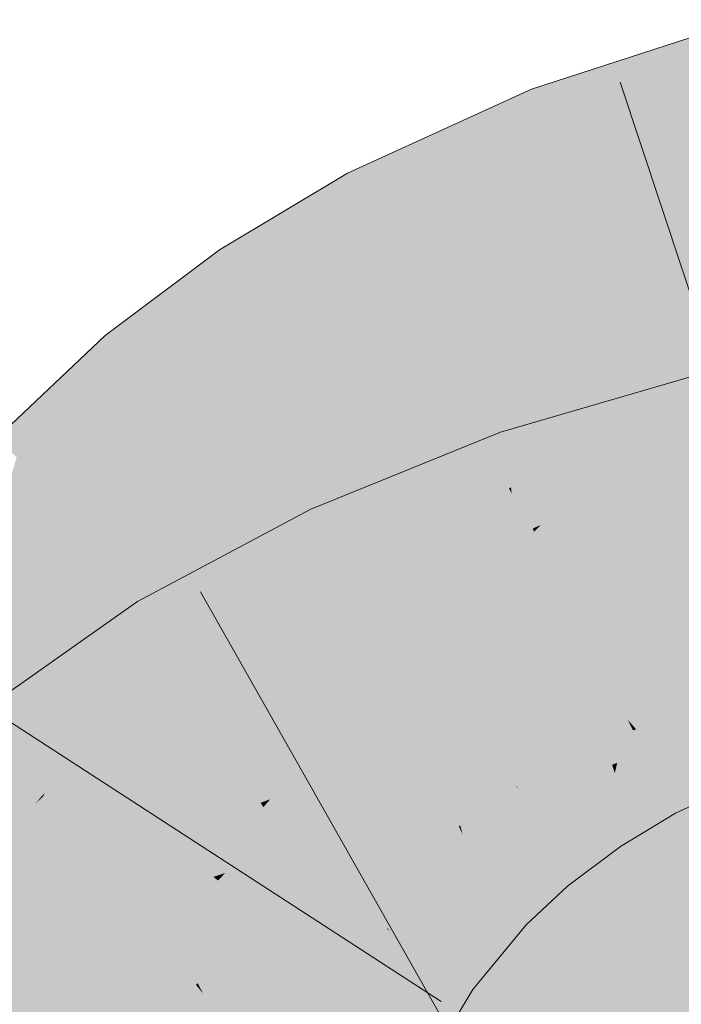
# Model space of a CAD drawing. Extents: x -420 to 300, y 62 to 1162.
# Tile 116 of 256: x 194.395 to 194.625, y 723.863 to 724.205. Entities that reach past the tile are written whole.
import ezdxf

# ---------------------------------------------------------------- set-up
doc = ezdxf.new("R2010")
doc.units = 0
doc.layers.get('0').update_dxf_attribs({"lineweight": 35})
doc.layers.add('E_Leerrohr 25-A06G9FCX8I', color=7, linetype='Continuous', lineweight=9, true_color=0xff8000)
doc.layers.add('E_Leerrohr 25-Shading', color=7, linetype='Continuous', lineweight=9, true_color=0xff8000)

# ---------------------------------------------------------------- blocks, each defined once
blk = doc.blocks.new('Shading-A06G9EZD8I', base_point=(169.78319, 721.9892))
at = {"layer": 'E_Leerrohr 25-Shading', "color": 43, "true_color": 0xd7ab7f}
for points in [[(194.61928, 724.19635), (194.59706, 724.16364), (194.64665, 724.20526), (194.65036, 724.18964)], [(194.57523, 724.17389), (194.61928, 724.19635), (194.57411, 724.17676), (194.60052, 724.19025)], [(194.57523, 724.17389), (194.58209, 724.15631), (194.61928, 724.19635), (194.59706, 724.16364)], [(194.60052, 724.19025), (194.57242, 724.18109), (194.57411, 724.17676)], [(194.65036, 724.18964), (194.59706, 724.16364), (194.65199, 724.18274), (194.58983, 724.15295)], [(194.56853, 724.17932), (194.53569, 724.15173), (194.57242, 724.18109), (194.57411, 724.17676)], [(194.65199, 724.18274), (194.58983, 724.15295), (194.61217, 724.15558), (194.58575, 724.14697)], [(194.65199, 724.18274), (194.61217, 724.15558), (194.65381, 724.17505)], [(194.51311, 724.14294), (194.51538, 724.13849), (194.56853, 724.17932), (194.53569, 724.15173)], [(194.56158, 724.17474), (194.56853, 724.17932), (194.56325, 724.17688)], [(194.51311, 724.14294), (194.56158, 724.17474), (194.50853, 724.15186), (194.56325, 724.17688)], [(194.53569, 724.15173), (194.51675, 724.1358), (194.57411, 724.17676), (194.57523, 724.17389)], [(194.51675, 724.1358), (194.52457, 724.12054), (194.57523, 724.17389), (194.58209, 724.15631)], [(194.61217, 724.15558), (194.65511, 724.16962), (194.65381, 724.17505)], [(194.59706, 724.16364), (194.58209, 724.15631), (194.58983, 724.15295), (194.58443, 724.15039)], [(194.58209, 724.15631), (194.52457, 724.12054), (194.55806, 724.13428), (194.52522, 724.11926)], [(194.58209, 724.15631), (194.55806, 724.13428), (194.58443, 724.15039)], [(194.47366, 724.1109), (194.51311, 724.14294), (194.49564, 724.14417), (194.50853, 724.15186)], [(194.51538, 724.13849), (194.51675, 724.1358), (194.53569, 724.15173)], [(194.55806, 724.13428), (194.58575, 724.14697), (194.58443, 724.15039)], [(194.58443, 724.15039), (194.58575, 724.14697), (194.58983, 724.15295)], [(194.49564, 724.14417), (194.464, 724.12524), (194.46994, 724.11646)], [(194.47366, 724.1109), (194.49564, 724.14417), (194.46994, 724.11646)], [(194.47366, 724.1109), (194.47627, 724.10699), (194.51311, 724.14294), (194.51538, 724.13849)], [(194.47627, 724.10699), (194.47791, 724.10455), (194.51538, 724.13849), (194.51675, 724.1358)], [(194.47791, 724.10455), (194.52457, 724.12054), (194.51675, 724.1358)], [(194.44658, 724.11218), (194.43962, 724.078), (194.464, 724.12524), (194.46994, 724.11646)], [(194.47791, 724.10455), (194.48442, 724.09485), (194.52457, 724.12054), (194.51477, 724.11304)], [(194.51477, 724.11304), (194.52522, 724.11926), (194.52457, 724.12054)], [(194.43962, 724.078), (194.43947, 724.07727), (194.46994, 724.11646), (194.47366, 724.1109)], [(194.43346, 724.08447), (194.44658, 724.11218), (194.42586, 724.09351), (194.42813, 724.09833)], [(194.43947, 724.07727), (194.44658, 724.11218), (194.43346, 724.08447)], [(194.43947, 724.07727), (194.44232, 724.07391), (194.47366, 724.1109), (194.47627, 724.10699)], [(194.44232, 724.07391), (194.44415, 724.07172), (194.47627, 724.10699), (194.47791, 724.10455)], [(194.44778, 724.06738), (194.48442, 724.09485), (194.44415, 724.07172), (194.47791, 724.10455)], [(194.42813, 724.09833), (194.42422, 724.09546), (194.42586, 724.09351)], [(194.40117, 724.07361), (194.41824, 724.07452), (194.42422, 724.09546)], [(194.42422, 724.09546), (194.41824, 724.07452), (194.42586, 724.09351)], [(194.41824, 724.07452), (194.43346, 724.08447), (194.42586, 724.09351)], [(194.66019, 724.09052), (194.62448, 724.08014), (194.66098, 724.08716), (194.62309, 724.07874)], [(194.62309, 724.07874), (194.59499, 724.04962), (194.66098, 724.08716), (194.66264, 724.0802)], [(194.41824, 724.07452), (194.4082, 724.03955), (194.43346, 724.08447), (194.42201, 724.05621)], [(194.42201, 724.05621), (194.43947, 724.07727), (194.43346, 724.08447)], [(194.60635, 724.07489), (194.56407, 724.05487), (194.62, 724.078), (194.56502, 724.052)], [(194.62, 724.078), (194.56502, 724.052), (194.59499, 724.04962), (194.56966, 724.03815)], [(194.66382, 724.07526), (194.66264, 724.0802), (194.58553, 724.03979), (194.59499, 724.04962)], [(194.62, 724.078), (194.59499, 724.04962), (194.62309, 724.07874)], [(194.60635, 724.07489), (194.62, 724.078), (194.60793, 724.07532)], [(194.62, 724.078), (194.62448, 724.08014), (194.60793, 724.07532)], [(194.62448, 724.08014), (194.62, 724.078), (194.62309, 724.07874)], [(194.40117, 724.07361), (194.39345, 724.0531), (194.41824, 724.07452), (194.40527, 724.04224)], [(194.40527, 724.04224), (194.4082, 724.03955), (194.41824, 724.07452)], [(194.4082, 724.03955), (194.41124, 724.0368), (194.43947, 724.07727), (194.44232, 724.07391)], [(194.56265, 724.05908), (194.56407, 724.05487), (194.57921, 724.06696), (194.60635, 724.07489)], [(194.66399, 724.07458), (194.58553, 724.03979), (194.66547, 724.06836), (194.57561, 724.02954)], [(194.66382, 724.07526), (194.58553, 724.03979), (194.66174, 724.07361)], [(194.38635, 724.05963), (194.39345, 724.0531), (194.40117, 724.07361)], [(194.44232, 724.07391), (194.41637, 724.04291), (194.4133, 724.03491), (194.41191, 724.03613)], [(194.44232, 724.07391), (194.4133, 724.03491), (194.44415, 724.07172)], [(194.41333, 724.03485), (194.44778, 724.06738), (194.4133, 724.03491), (194.44415, 724.07172)], [(194.66547, 724.06836), (194.57561, 724.02954), (194.62459, 724.04205), (194.57333, 724.02716)], [(194.57921, 724.06696), (194.56171, 724.06189), (194.56265, 724.05908)], [(194.54088, 724.05341), (194.5291, 724.03894), (194.56064, 724.06146), (194.54643, 724.04932)], [(194.54643, 724.04932), (194.56265, 724.05908), (194.56064, 724.06146), (194.56171, 724.06189)], [(194.50159, 724.0224), (194.50336, 724.01862), (194.56265, 724.05908), (194.56407, 724.05487)], [(194.50336, 724.01862), (194.50458, 724.01599), (194.56407, 724.05487), (194.56502, 724.052)], [(194.37524, 723.99304), (194.40527, 724.04224), (194.39345, 724.0531)], [(194.50159, 724.0224), (194.5291, 724.03894), (194.49567, 724.03503), (194.54088, 724.05341)], [(194.50458, 724.01599), (194.51009, 724.00421), (194.56502, 724.052), (194.56966, 724.03815)], [(194.59499, 724.04962), (194.56966, 724.03815), (194.58553, 724.03979), (194.57123, 724.03345)], [(194.37524, 723.99304), (194.37714, 723.9917), (194.40527, 724.04224), (194.40051, 724.02771)], [(194.40051, 724.02771), (194.4082, 724.03955), (194.40527, 724.04224)], [(194.41637, 724.04291), (194.41124, 724.0368), (194.41191, 724.03613)], [(194.37714, 723.9917), (194.41124, 724.0368), (194.4082, 724.03955)], [(194.37714, 723.9917), (194.37784, 723.99121), (194.41124, 724.0368), (194.39583, 724.01331)], [(194.41124, 724.0368), (194.39583, 724.01331), (194.41191, 724.03613), (194.40724, 724.02734)], [(194.56966, 724.03815), (194.51009, 724.00421), (194.52432, 724.00726), (194.51117, 724.00189)], [(194.56966, 724.03815), (194.52432, 724.00726), (194.57123, 724.03345)], [(194.58553, 724.03979), (194.57123, 724.03345), (194.57561, 724.02954), (194.57294, 724.02838)], [(194.40724, 724.02734), (194.41333, 724.03485), (194.41191, 724.03613)], [(194.44847, 723.98773), (194.44791, 723.9826), (194.49567, 724.03503), (194.50159, 724.0224)], [(194.45105, 724.01123), (194.44847, 723.98773), (194.49564, 724.03503)], [(194.44847, 723.98773), (194.49567, 724.03503), (194.49564, 724.03503)], [(194.57123, 724.03345), (194.52432, 724.00726), (194.57294, 724.02838), (194.56317, 724.02301)], [(194.56317, 724.02301), (194.57333, 724.02716), (194.57294, 724.02838)], [(194.57294, 724.02838), (194.57333, 724.02716), (194.57561, 724.02954)], [(194.44791, 723.9826), (194.44992, 723.97937), (194.50159, 724.0224), (194.50336, 724.01862)], [(194.44992, 723.97937), (194.45139, 723.97693), (194.50336, 724.01862), (194.50458, 724.01599)], [(194.45139, 723.97693), (194.51009, 724.00421), (194.50458, 724.01599)], [(194.45105, 724.01123), (194.43549, 724.00293), (194.44109, 723.99377)], [(194.44109, 723.99377), (194.44618, 723.98547), (194.45105, 724.01123), (194.44847, 723.98773)], [(194.40738, 723.94495), (194.43549, 724.00293), (194.40408, 723.94189), (194.42039, 723.97528)], [(194.44109, 723.99377), (194.43549, 724.00293), (194.42522, 723.96155), (194.40738, 723.94495)], [(194.42039, 723.97528), (194.43549, 724.00293), (194.43306, 724.00122)], [(194.45139, 723.97693), (194.45461, 723.97168), (194.51009, 724.00421), (194.49278, 723.99207)], [(194.49278, 723.99207), (194.51117, 724.00189), (194.51009, 724.00421)], [(194.40016, 723.93823), (194.42039, 723.97528), (194.40961, 723.98474), (194.43306, 724.00122)], [(194.42522, 723.96155), (194.43027, 723.96625), (194.44109, 723.99377), (194.44618, 723.98547)], [(194.43027, 723.96625), (194.44791, 723.9826), (194.44618, 723.98547)], [(194.44618, 723.98547), (194.44791, 723.9826), (194.44847, 723.98773)], [(194.40961, 723.98474), (194.37958, 723.96362), (194.3925, 723.94769)], [(194.40016, 723.93823), (194.40961, 723.98474), (194.3925, 723.94769)], [(194.44791, 723.9826), (194.40738, 723.94495), (194.44992, 723.97937), (194.43202, 723.96289)], [(194.65381, 723.97296), (194.65015, 723.98236), (194.60884, 723.9585), (194.60582, 723.96198)], [(194.43202, 723.96289), (194.45139, 723.97693), (194.44992, 723.97937)], [(194.42039, 723.97528), (194.40016, 723.93823), (194.40408, 723.94189)], [(194.41698, 723.94525), (194.45139, 723.97693), (194.40724, 723.93842), (194.40926, 723.94086)], [(194.40926, 723.94086), (194.45139, 723.97693), (194.41287, 723.94525), (194.43202, 723.96289)], [(194.41698, 723.94525), (194.45461, 723.97168), (194.45139, 723.97693)], [(194.61444, 723.95215), (194.65692, 723.96503), (194.60884, 723.9585), (194.65381, 723.97296)], [(194.65907, 723.95953), (194.65692, 723.96503), (194.61839, 723.94769), (194.61444, 723.95215)], [(194.43202, 723.96289), (194.40738, 723.94495), (194.40318, 723.93628)], [(194.60776, 723.95819), (194.60582, 723.96198), (194.58385, 723.94684), (194.58299, 723.94812)], [(194.60884, 723.9585), (194.60582, 723.96198), (194.60776, 723.95819)], [(194.58797, 723.94073), (194.61131, 723.95123), (194.58385, 723.94684), (194.60776, 723.95819)], [(194.61131, 723.95123), (194.61444, 723.95215), (194.60776, 723.95819), (194.60884, 723.9585)], [(194.61839, 723.94769), (194.62187, 723.94373), (194.65907, 723.95953), (194.66092, 723.95483)], [(194.62187, 723.94373), (194.63104, 723.93329), (194.66092, 723.95483), (194.66348, 723.94824)], [(194.5909, 723.93634), (194.61382, 723.94635), (194.58797, 723.94073), (194.61131, 723.95123)], [(194.61382, 723.94635), (194.61839, 723.94769), (194.61131, 723.95123), (194.61444, 723.95215)], [(194.37961, 723.91357), (194.40016, 723.93823), (194.3925, 723.94769)], [(194.58385, 723.94684), (194.58299, 723.94812), (194.56862, 723.93738)], [(194.61601, 723.94208), (194.62187, 723.94373), (194.61382, 723.94635), (194.61839, 723.94769)], [(194.40738, 723.94495), (194.40016, 723.93823), (194.40318, 723.93628), (194.40237, 723.93555)], [(194.40265, 723.93518), (194.40926, 723.94086), (194.40318, 723.93628), (194.41287, 723.94525)], [(194.56538, 723.92737), (194.58797, 723.94073), (194.56862, 723.93738), (194.58385, 723.94684)], [(194.5909, 723.93634), (194.59296, 723.93329), (194.61382, 723.94635), (194.61388, 723.94623)], [(194.59296, 723.93329), (194.59349, 723.9325), (194.61388, 723.94623), (194.61601, 723.94208)], [(194.40926, 723.94086), (194.40265, 723.93518), (194.40724, 723.93842)], [(194.60043, 723.92218), (194.62178, 723.93079), (194.59349, 723.9325), (194.61601, 723.94208)], [(194.62178, 723.93079), (194.63104, 723.93329), (194.61601, 723.94208), (194.62187, 723.94373)], [(194.40016, 723.93823), (194.37947, 723.91339), (194.40237, 723.93555), (194.39992, 723.93262)], [(194.56538, 723.92737), (194.56862, 723.93738), (194.56148, 723.93201)], [(194.56857, 723.92358), (194.5909, 723.93634), (194.56538, 723.92737), (194.58797, 723.94073)], [(194.39992, 723.93262), (194.40265, 723.93518), (194.40237, 723.93555)], [(194.40237, 723.93555), (194.40265, 723.93518), (194.40318, 723.93628)], [(194.5909, 723.93634), (194.57576, 723.92767), (194.59296, 723.93329), (194.57675, 723.92682)], [(194.56538, 723.92737), (194.56148, 723.93201), (194.54646, 723.91272), (194.54359, 723.91534)], [(194.57288, 723.91846), (194.57919, 723.91095), (194.59349, 723.9325), (194.60043, 723.92218)], [(194.57288, 723.91846), (194.59349, 723.9325), (194.58688, 723.92877)], [(194.59296, 723.93329), (194.57675, 723.92682), (194.58688, 723.92877), (194.57935, 723.92456)], [(194.58688, 723.92877), (194.59349, 723.9325), (194.59296, 723.93329)], [(194.60043, 723.92218), (194.62251, 723.92938), (194.62178, 723.93079)], [(194.62251, 723.92938), (194.63104, 723.93329), (194.62178, 723.93079)], [(194.5499, 723.90955), (194.56857, 723.92358), (194.54646, 723.91272), (194.56538, 723.92737)], [(194.57576, 723.92767), (194.56857, 723.92358), (194.57675, 723.92682)], [(194.57144, 723.92017), (194.57288, 723.91846), (194.58688, 723.92877)], [(194.60043, 723.92218), (194.60226, 723.91943), (194.62251, 723.92938), (194.61398, 723.92419)], [(194.57675, 723.92682), (194.56857, 723.92358), (194.57935, 723.92456), (194.57144, 723.92017)], [(194.60226, 723.91943), (194.60341, 723.91772), (194.61398, 723.92419)], [(194.55302, 723.90668), (194.57144, 723.92017), (194.5499, 723.90955), (194.56857, 723.92358)], [(194.60043, 723.92218), (194.57919, 723.91095), (194.60226, 723.91943), (194.59409, 723.9151)], [(194.55302, 723.90668), (194.55629, 723.90369), (194.57144, 723.92017), (194.57288, 723.91846)], [(194.55629, 723.90369), (194.5616, 723.8988), (194.57288, 723.91846), (194.57919, 723.91095)], [(194.60341, 723.91772), (194.59409, 723.9151), (194.58385, 723.9054), (194.58134, 723.90839)], [(194.60341, 723.91772), (194.58385, 723.9054), (194.59407, 723.91077)], [(194.59409, 723.9151), (194.60341, 723.91772), (194.60226, 723.91943)], [(194.5443, 723.91473), (194.54359, 723.91534), (194.52235, 723.88934)], [(194.52354, 723.88824), (194.54646, 723.91272), (194.52235, 723.88934), (194.5443, 723.91473)], [(194.59409, 723.9151), (194.57919, 723.91095), (194.58134, 723.90839)], [(194.52692, 723.88586), (194.5499, 723.90955), (194.52354, 723.88824), (194.54646, 723.91272)], [(194.57919, 723.91095), (194.5616, 723.8988), (194.58134, 723.90839), (194.5641, 723.89655)], [(194.58385, 723.9054), (194.58502, 723.90399), (194.59407, 723.91077)], [(194.53006, 723.88361), (194.55302, 723.90668), (194.52692, 723.88586), (194.5499, 723.90955)], [(194.53006, 723.88361), (194.53519, 723.88), (194.55302, 723.90668), (194.55629, 723.90369)], [(194.5641, 723.89655), (194.56696, 723.89392), (194.58134, 723.90839), (194.58385, 723.9054)], [(194.53519, 723.88), (194.53883, 723.87744), (194.55629, 723.90369), (194.5616, 723.8988)], [(194.56696, 723.89392), (194.57057, 723.89062), (194.58385, 723.9054), (194.58502, 723.90399)], [(194.5616, 723.8988), (194.53883, 723.87744), (194.5641, 723.89655), (194.54163, 723.87543)], [(194.54163, 723.87543), (194.54471, 723.87323), (194.5641, 723.89655), (194.56696, 723.89392)], [(194.56696, 723.89392), (194.54471, 723.87323), (194.56064, 723.87848), (194.54771, 723.87115)], [(194.56696, 723.89392), (194.56064, 723.87848), (194.57057, 723.89062)], [(194.52354, 723.88824), (194.5222, 723.88916), (194.50438, 723.85938), (194.50414, 723.8595)], [(194.50748, 723.85773), (194.52692, 723.88586), (194.50438, 723.85938), (194.52354, 723.88824)], [(194.52354, 723.88824), (194.52235, 723.88934), (194.5222, 723.88916)], [(194.51045, 723.85614), (194.53006, 723.88361), (194.50748, 723.85773), (194.52692, 723.88586)], [(194.51045, 723.85614), (194.5164, 723.85303), (194.53006, 723.88361), (194.53519, 723.88)], [(194.5164, 723.85303), (194.51894, 723.85168), (194.53519, 723.88), (194.53883, 723.87744)], [(194.53883, 723.87744), (194.51894, 723.85168), (194.54163, 723.87543), (194.52197, 723.85004)], [(194.54771, 723.87115), (194.55209, 723.86804), (194.56064, 723.87848)], [(194.52197, 723.85004), (194.52518, 723.84833), (194.54163, 723.87543), (194.54471, 723.87323)], [(194.54471, 723.87323), (194.53374, 723.85925), (194.54771, 723.87115)], [(194.53374, 723.85925), (194.55209, 723.86804), (194.54771, 723.87115)], [(194.53374, 723.85925), (194.52518, 723.84833), (194.55209, 723.86804), (194.53647, 723.84235)]]:
    blk.add_solid(points, dxfattribs=at)
at = {"layer": 'E_Leerrohr 25-Shading', "color": 31, "true_color": 0xfabd7f}
for points in [[(194.61217, 724.15558), (194.61491, 724.11249), (194.65511, 724.16962), (194.65973, 724.15015)], [(194.61217, 724.15558), (194.58575, 724.14697), (194.59053, 724.13477)], [(194.59053, 724.13477), (194.60312, 724.1026), (194.61217, 724.15558), (194.61491, 724.11249)], [(194.65973, 724.15015), (194.61491, 724.11249), (194.66943, 724.10925), (194.61745, 724.07251)], [(194.55806, 724.13428), (194.56059, 724.10248), (194.58575, 724.14697), (194.59053, 724.13477)], [(194.55806, 724.13428), (194.52522, 724.11926), (194.53284, 724.10443)], [(194.53284, 724.10443), (194.54337, 724.08386), (194.55806, 724.13428), (194.56059, 724.10248)], [(194.59053, 724.13477), (194.56059, 724.10248), (194.60312, 724.1026), (194.56355, 724.06537)], [(194.51477, 724.11304), (194.52007, 724.08746), (194.52522, 724.11926), (194.53284, 724.10443)], [(194.51477, 724.11304), (194.48442, 724.09485), (194.49316, 724.08185)], [(194.49316, 724.08185), (194.50386, 724.06592), (194.51477, 724.11304), (194.52007, 724.08746)], [(194.61491, 724.11249), (194.60312, 724.1026), (194.61745, 724.07251), (194.61543, 724.07111)], [(194.66943, 724.10925), (194.61745, 724.07251), (194.67471, 724.08698), (194.61795, 724.06464)], [(194.53284, 724.10443), (194.52007, 724.08746), (194.54337, 724.08386), (194.52531, 724.06207)], [(194.56059, 724.10248), (194.54337, 724.08386), (194.56355, 724.06537), (194.55632, 724.05859)], [(194.59421, 724.05988), (194.60312, 724.1026), (194.56535, 724.04272), (194.56355, 724.06537)], [(194.61499, 724.07227), (194.60312, 724.1026), (194.59421, 724.05988)], [(194.49316, 724.08185), (194.48442, 724.09485), (194.46878, 724.04242), (194.44778, 724.06738)], [(194.52007, 724.08746), (194.50386, 724.06592), (194.52531, 724.06207), (194.51489, 724.0495)], [(194.61795, 724.06464), (194.67551, 724.08362), (194.67471, 724.08698)], [(194.46878, 724.04242), (194.47943, 724.02972), (194.49316, 724.08185), (194.50386, 724.06592)], [(194.54337, 724.08386), (194.52531, 724.06207), (194.55632, 724.05859), (194.53145, 724.03241)], [(194.68381, 724.04865), (194.67551, 724.08362), (194.62872, 724.03711), (194.61795, 724.06464)], [(194.61543, 724.07111), (194.61499, 724.07227), (194.5928, 724.0531), (194.59421, 724.05988)], [(194.5928, 724.0531), (194.61795, 724.06464), (194.61543, 724.07111)], [(194.61543, 724.07111), (194.61795, 724.06464), (194.61745, 724.07251)], [(194.46878, 724.04242), (194.44778, 724.06738), (194.4476, 724.00342), (194.41333, 724.03485)], [(194.50386, 724.06592), (194.47943, 724.02972), (194.51489, 724.0495), (194.4904, 724.01666)], [(194.56355, 724.06537), (194.55632, 724.05859), (194.56535, 724.04272), (194.56465, 724.0423)], [(194.5928, 724.0531), (194.60893, 724.03265), (194.61795, 724.06464), (194.62872, 724.03711)], [(194.52531, 724.06207), (194.51489, 724.0495), (194.53145, 724.03241), (194.52847, 724.0293)], [(194.55632, 724.05859), (194.53145, 724.03241), (194.56465, 724.0423), (194.53371, 724.02148)], [(194.5928, 724.0531), (194.59421, 724.05988), (194.56552, 724.04059), (194.56535, 724.04272)], [(194.66867, 724.05493), (194.62459, 724.04205), (194.62793, 724.00854), (194.61566, 724.00397)], [(194.56552, 724.04059), (194.57747, 724.01727), (194.5928, 724.0531), (194.6124, 724.02826)], [(194.51489, 724.0495), (194.4904, 724.01666), (194.52847, 724.0293), (194.50388, 724.00061)], [(194.4476, 724.00342), (194.45804, 723.99384), (194.46878, 724.04242), (194.47943, 724.02972)], [(194.53371, 724.02148), (194.56552, 724.04059), (194.56465, 724.0423)], [(194.57747, 724.01727), (194.56552, 724.04059), (194.54401, 724.00616), (194.53371, 724.02148)], [(194.56465, 724.0423), (194.56552, 724.04059), (194.56535, 724.04272)], [(194.62459, 724.04205), (194.57333, 724.02716), (194.58038, 724.00616)], [(194.62459, 724.04205), (194.58038, 724.00616), (194.61566, 724.00397), (194.58495, 723.99255)], [(194.63838, 724.01245), (194.62872, 724.03711), (194.62793, 724.00854), (194.60893, 724.03265)], [(194.39474, 723.97925), (194.42622, 723.95703), (194.41299, 724.03442), (194.4355, 723.97717)], [(194.40216, 724.00171), (194.41299, 724.03442), (194.40724, 724.02734)], [(194.41299, 724.03442), (194.4355, 723.97717), (194.41333, 724.03485), (194.4476, 724.00342)], [(194.52847, 724.0293), (194.53371, 724.02148), (194.53145, 724.03241)], [(194.38657, 723.98505), (194.39474, 723.97925), (194.40724, 724.02734), (194.40216, 724.00171)], [(194.38657, 723.98505), (194.40724, 724.02734), (194.39583, 724.01331)], [(194.47943, 724.02972), (194.45804, 723.99384), (194.4904, 724.01666), (194.46878, 723.98401)], [(194.50388, 724.00061), (194.50462, 723.99969), (194.52847, 724.0293), (194.53371, 724.02148)], [(194.57333, 724.02716), (194.52966, 723.9884), (194.58038, 724.00616), (194.53598, 723.96619)], [(194.52966, 723.9884), (194.57333, 724.02716), (194.56317, 724.02301)], [(194.6124, 724.02826), (194.57747, 724.01727), (194.64893, 723.98193), (194.60289, 723.96765)], [(194.52432, 724.00726), (194.52966, 723.9884), (194.56317, 724.02301)], [(194.61224, 723.98944), (194.67882, 724.01239), (194.63895, 724.01605), (194.6758, 724.02502)], [(194.50462, 723.99969), (194.51012, 723.99438), (194.53371, 724.02148), (194.54401, 724.00616)], [(194.4904, 724.01666), (194.46878, 723.98401), (194.5031, 724.00153), (194.47847, 723.9751)], [(194.57747, 724.01727), (194.54401, 724.00616), (194.5876, 723.9975), (194.56026, 723.98193)], [(194.39583, 724.01331), (194.37784, 723.99121), (194.38657, 723.98505)], [(194.61224, 723.98944), (194.63895, 724.01605), (194.61459, 723.99945)], [(194.67882, 724.01239), (194.61224, 723.98944), (194.65399, 723.99823)], [(194.56026, 723.98193), (194.54401, 724.00616), (194.53763, 723.96759), (194.51012, 723.99438)], [(194.52432, 724.00726), (194.51117, 724.00189), (194.5141, 723.99567)], [(194.5141, 723.99567), (194.52144, 723.97992), (194.52432, 724.00726), (194.52966, 723.9884)], [(194.58495, 723.99255), (194.58038, 724.00616), (194.54709, 723.9762)], [(194.61566, 724.00397), (194.61459, 723.99945), (194.62793, 724.00854)], [(194.4476, 724.00342), (194.4355, 723.97717), (194.45804, 723.99384), (194.4416, 723.96161)], [(194.58495, 723.99255), (194.58856, 723.98175), (194.61566, 724.00397), (194.61459, 723.99945)], [(194.6833, 723.99353), (194.68085, 724.00385), (194.60815, 723.97205), (194.65399, 723.99823)], [(194.47847, 723.9751), (194.50462, 723.99969), (194.5031, 724.00153)], [(194.51353, 723.98907), (194.50462, 723.99969), (194.48026, 723.97345), (194.47847, 723.9751)], [(194.49278, 723.99207), (194.49454, 723.97095), (194.51117, 724.00189), (194.5141, 723.99567)], [(194.51012, 723.99438), (194.50462, 723.99969), (194.50935, 723.99408)], [(194.61224, 723.98944), (194.61459, 723.99945), (194.59435, 723.98566)], [(194.5141, 723.99567), (194.49454, 723.97095), (194.52144, 723.97992), (194.4962, 723.95099)], [(194.56026, 723.98193), (194.57516, 723.95978), (194.5876, 723.9975), (194.60289, 723.96765)], [(194.65399, 723.99823), (194.61224, 723.98944), (194.63469, 723.98718), (194.6098, 723.979)], [(194.46878, 723.98401), (194.45804, 723.99384), (194.44183, 723.96106), (194.4416, 723.96161)], [(194.51012, 723.99438), (194.50935, 723.99408), (194.53763, 723.96759), (194.53741, 723.96741)], [(194.53741, 723.96741), (194.50935, 723.99408), (194.5354, 723.96613), (194.52591, 723.97437)], [(194.54576, 723.9726), (194.53917, 723.95496), (194.58504, 723.99225), (194.58856, 723.98175)], [(194.54709, 723.9762), (194.54576, 723.9726), (194.58495, 723.99255), (194.58504, 723.99225)], [(194.6833, 723.99353), (194.60429, 723.95563), (194.68628, 723.98108), (194.60225, 723.9469)], [(194.6833, 723.99353), (194.60815, 723.97205), (194.60429, 723.95563)], [(194.49278, 723.99207), (194.45461, 723.97168), (194.46524, 723.95435)], [(194.46524, 723.95435), (194.47226, 723.94287), (194.49278, 723.99207), (194.49454, 723.97095)], [(194.51353, 723.98907), (194.48026, 723.97345), (194.53372, 723.96509), (194.50882, 723.94727)], [(194.58856, 723.98175), (194.61224, 723.98944), (194.59435, 723.98566)], [(194.58856, 723.98175), (194.60033, 723.97595), (194.61224, 723.98944), (194.6098, 723.979)], [(194.52966, 723.9884), (194.52144, 723.97992), (194.53598, 723.96619), (194.53027, 723.961)], [(194.6098, 723.979), (194.60815, 723.97205), (194.63469, 723.98718)], [(194.37746, 723.94928), (194.38077, 723.92505), (194.38657, 723.98505), (194.39474, 723.97925)], [(194.46878, 723.98401), (194.44183, 723.96106), (194.45851, 723.966)], [(194.46878, 723.98401), (194.45851, 723.966), (194.47847, 723.9751), (194.47505, 723.97089)], [(194.56133, 723.98041), (194.56026, 723.98193), (194.53799, 723.96722), (194.53763, 723.96759)], [(194.60289, 723.96765), (194.60582, 723.96198), (194.64893, 723.98193), (194.64902, 723.98181)], [(194.39474, 723.97925), (194.38077, 723.92505), (194.41649, 723.93146), (194.39381, 723.91815)], [(194.39474, 723.97925), (194.41649, 723.93146), (194.42622, 723.95703)], [(194.53027, 723.961), (194.52144, 723.97992), (194.49713, 723.93988), (194.4962, 723.95099)], [(194.55193, 723.95361), (194.57516, 723.95978), (194.53799, 723.96722), (194.56133, 723.98041)], [(194.58856, 723.98175), (194.53917, 723.95496), (194.56502, 723.96387)], [(194.59149, 723.97302), (194.58856, 723.98175), (194.56508, 723.96393)], [(194.60033, 723.97595), (194.58856, 723.98175), (194.59149, 723.97302)], [(194.60033, 723.97595), (194.60815, 723.97205), (194.6098, 723.979)], [(194.68628, 723.98108), (194.60225, 723.9469), (194.68806, 723.97357), (194.60143, 723.94336)], [(194.4355, 723.97717), (194.42622, 723.95703), (194.4416, 723.96161), (194.43581, 723.95026)], [(194.48026, 723.97345), (194.47847, 723.9751), (194.47505, 723.97089)], [(194.53917, 723.95496), (194.54709, 723.9762), (194.53598, 723.96619)], [(194.59444, 723.96423), (194.60815, 723.97205), (194.59149, 723.97302), (194.60033, 723.97595)], [(194.41698, 723.94525), (194.43611, 723.90881), (194.45461, 723.97168), (194.46524, 723.95435)], [(194.48026, 723.97345), (194.47505, 723.97089), (194.50194, 723.94159), (194.49309, 723.93964)], [(194.48026, 723.97345), (194.50194, 723.94159), (194.50882, 723.94727)], [(194.5354, 723.96619), (194.52591, 723.97437), (194.53372, 723.96509)], [(194.59444, 723.96423), (194.59149, 723.97302), (194.54167, 723.94617), (194.56508, 723.96393)], [(194.60815, 723.97205), (194.59444, 723.96423), (194.60429, 723.95563), (194.5983, 723.9527)], [(194.60143, 723.94336), (194.68918, 723.96893), (194.68806, 723.97357)], [(194.45851, 723.966), (194.44748, 723.94666), (194.47505, 723.97089), (194.45001, 723.94019)], [(194.45001, 723.94019), (194.46082, 723.93256), (194.47505, 723.97089), (194.49309, 723.93964)], [(194.4962, 723.95099), (194.49454, 723.97095), (194.47829, 723.93298), (194.47226, 723.94287)], [(194.70967, 723.88293), (194.68918, 723.96893), (194.62952, 723.85956), (194.60143, 723.94336)], [(194.44183, 723.96106), (194.44748, 723.94666), (194.45851, 723.966)], [(194.50882, 723.94727), (194.51247, 723.94391), (194.53372, 723.96509), (194.54489, 723.95178)], [(194.53917, 723.95496), (194.53598, 723.96619), (194.53395, 723.95319), (194.53027, 723.961)], [(194.55034, 723.95319), (194.5354, 723.96619), (194.54489, 723.95178), (194.53372, 723.96509)], [(194.55193, 723.95361), (194.53741, 723.96741), (194.55034, 723.95319), (194.5354, 723.96613)], [(194.53741, 723.96741), (194.55193, 723.95361), (194.53763, 723.96759)], [(194.60289, 723.96765), (194.57516, 723.95978), (194.60582, 723.96198), (194.58093, 723.95117)], [(194.4416, 723.96161), (194.43581, 723.95026), (194.44748, 723.94666), (194.44557, 723.94336)], [(194.53917, 723.95496), (194.54167, 723.94617), (194.56502, 723.96387)], [(194.59444, 723.96423), (194.54167, 723.94617), (194.54547, 723.9328)], [(194.59444, 723.96423), (194.54547, 723.9328), (194.5983, 723.9527), (194.54765, 723.92511)], [(194.58093, 723.95117), (194.58299, 723.94812), (194.60582, 723.96198)], [(194.53027, 723.961), (194.49713, 723.93988), (194.51587, 723.94666)], [(194.53395, 723.95319), (194.53027, 723.961), (194.51587, 723.94666)], [(194.57516, 723.95978), (194.55193, 723.95361), (194.58093, 723.95117), (194.56226, 723.94354)], [(194.43581, 723.95026), (194.42622, 723.95703), (194.43445, 723.94702), (194.42021, 723.94122)], [(194.54167, 723.94617), (194.53917, 723.95496), (194.53839, 723.94366), (194.53395, 723.95319)], [(194.60429, 723.95563), (194.5983, 723.9527), (194.60225, 723.9469), (194.60049, 723.94617)], [(194.46524, 723.95435), (194.43611, 723.90881), (194.47226, 723.94287), (194.44144, 723.89868)], [(194.53839, 723.94366), (194.53395, 723.95319), (194.49805, 723.92883), (194.51587, 723.94666)], [(194.54489, 723.95178), (194.51247, 723.94391), (194.55447, 723.94037), (194.52757, 723.93005)], [(194.55034, 723.95319), (194.54489, 723.95178), (194.56172, 723.94336), (194.55447, 723.94037)], [(194.5983, 723.9527), (194.54765, 723.92511), (194.60049, 723.94617), (194.54858, 723.92181)], [(194.55193, 723.95361), (194.55034, 723.95319), (194.56226, 723.94354), (194.56172, 723.94336)], [(194.58093, 723.95117), (194.56226, 723.94354), (194.58299, 723.94812), (194.56705, 723.9389)], [(194.43581, 723.95026), (194.41685, 723.90588), (194.44557, 723.94336), (194.42526, 723.90143)], [(194.4962, 723.95099), (194.47829, 723.93298), (194.4816, 723.9342)], [(194.49713, 723.93988), (194.4962, 723.95099), (194.48163, 723.93427)], [(194.56705, 723.9389), (194.56862, 723.93738), (194.58299, 723.94812)], [(194.40848, 723.92798), (194.41698, 723.94525), (194.40543, 723.93176), (194.40724, 723.93842)], [(194.42021, 723.94122), (194.40845, 723.91034), (194.43445, 723.94702), (194.41685, 723.90588)], [(194.40848, 723.92798), (194.43079, 723.90051), (194.41698, 723.94525), (194.43611, 723.90881)], [(194.44557, 723.94336), (194.45001, 723.94019), (194.44748, 723.94666)], [(194.49713, 723.93988), (194.49805, 723.92883), (194.51587, 723.94666)], [(194.50194, 723.94159), (194.51247, 723.94391), (194.50882, 723.94727)], [(194.54167, 723.94617), (194.53839, 723.94366), (194.54547, 723.9328), (194.54391, 723.93182)], [(194.54858, 723.92181), (194.60143, 723.94336), (194.60049, 723.94617)], [(194.60049, 723.94617), (194.60143, 723.94336), (194.60225, 723.9469)], [(194.42526, 723.90143), (194.42607, 723.901), (194.44557, 723.94336), (194.45001, 723.94019)], [(194.47829, 723.93298), (194.47226, 723.94287), (194.46071, 723.92633)], [(194.49902, 723.94098), (194.49309, 723.93964), (194.49466, 723.93689)], [(194.49466, 723.93689), (194.49593, 723.93665), (194.49902, 723.94098), (194.50194, 723.94159)], [(194.49593, 723.93665), (194.52757, 723.93005), (194.50194, 723.94159), (194.51247, 723.94391)], [(194.53703, 723.9425), (194.53839, 723.94366), (194.49843, 723.92432), (194.49805, 723.92883)], [(194.49843, 723.92432), (194.49942, 723.91229), (194.53703, 723.9425), (194.50543, 723.91583)], [(194.53839, 723.94366), (194.49954, 723.91089), (194.54391, 723.93182), (194.5004, 723.90063)], [(194.62952, 723.85956), (194.60143, 723.94336), (194.58601, 723.84174), (194.54858, 723.92181)], [(194.56172, 723.94336), (194.55447, 723.94037), (194.56694, 723.93884), (194.55942, 723.93451)], [(194.56226, 723.94354), (194.56172, 723.94336), (194.56705, 723.9389), (194.56693, 723.93884)], [(194.40724, 723.93842), (194.40265, 723.93518), (194.40543, 723.93176)], [(194.46082, 723.93256), (194.45001, 723.94019), (194.44322, 723.92908)], [(194.49466, 723.93689), (194.49309, 723.93964), (194.47742, 723.92084), (194.46082, 723.93256)], [(194.49805, 723.92883), (194.49713, 723.93988), (194.47922, 723.93146), (194.48163, 723.93427)], [(194.55447, 723.94037), (194.52757, 723.93005), (194.55942, 723.93451), (194.53648, 723.92188)], [(194.55942, 723.93451), (194.56148, 723.93201), (194.56694, 723.93884), (194.56862, 723.93738)], [(194.56693, 723.93884), (194.56862, 723.93738), (194.56705, 723.9389)], [(194.38176, 723.8877), (194.40265, 723.93518), (194.39992, 723.93262)], [(194.40265, 723.93518), (194.38176, 723.8877), (194.39909, 723.90497), (194.38362, 723.86688)], [(194.40265, 723.93518), (194.39909, 723.90497), (194.40543, 723.93176)], [(194.50356, 723.92151), (194.49466, 723.93689), (194.48555, 723.9151), (194.47742, 723.92084)], [(194.47829, 723.93298), (194.47922, 723.93146), (194.4816, 723.9342)], [(194.52757, 723.93005), (194.49466, 723.93689), (194.50356, 723.92151)], [(194.55942, 723.93451), (194.53648, 723.92188), (194.56148, 723.93201), (194.54118, 723.91754)], [(194.37947, 723.91339), (194.38176, 723.8877), (194.39992, 723.93262)], [(194.39381, 723.91815), (194.40845, 723.91034), (194.41649, 723.93146)], [(194.39909, 723.90497), (194.40848, 723.92798), (194.40543, 723.93176)], [(194.47922, 723.93146), (194.47829, 723.93298), (194.44144, 723.89868), (194.46071, 723.92633)], [(194.45895, 723.90515), (194.47922, 723.93146), (194.44234, 723.89697), (194.44144, 723.89868)], [(194.44322, 723.92908), (194.4498, 723.92157), (194.45552, 723.93152)], [(194.4498, 723.92157), (194.46082, 723.93256), (194.45552, 723.93152)], [(194.47742, 723.92084), (194.46082, 723.93256), (194.46223, 723.90735), (194.4498, 723.92157)], [(194.48691, 723.91895), (194.47922, 723.93146), (194.45894, 723.90515)], [(194.49805, 723.92883), (194.47922, 723.93146), (194.48738, 723.91815)], [(194.54391, 723.93182), (194.5004, 723.90063), (194.54718, 723.9248), (194.50075, 723.8963)], [(194.54118, 723.91754), (194.54359, 723.91534), (194.56148, 723.93201)], [(194.54547, 723.9328), (194.54391, 723.93182), (194.54765, 723.92511), (194.54718, 723.9248)], [(194.38362, 723.86688), (194.40291, 723.84937), (194.40848, 723.92798), (194.43079, 723.90051)], [(194.42607, 723.901), (194.43521, 723.89612), (194.44322, 723.92908), (194.4498, 723.92157)], [(194.49843, 723.92432), (194.49805, 723.92883), (194.48927, 723.92004)], [(194.52757, 723.93005), (194.50356, 723.92151), (194.53648, 723.92188), (194.51093, 723.90869)], [(194.49954, 723.91089), (194.49843, 723.92432), (194.48738, 723.91815), (194.48927, 723.92004)], [(194.50075, 723.8963), (194.54858, 723.92181), (194.54718, 723.9248)], [(194.54718, 723.9248), (194.54858, 723.92181), (194.54765, 723.92511)], [(194.4498, 723.92157), (194.43683, 723.89893), (194.46223, 723.90735)], [(194.47742, 723.92084), (194.46223, 723.90735), (194.46594, 723.90857)], [(194.48555, 723.9151), (194.47742, 723.92084), (194.46594, 723.90857)], [(194.50356, 723.92151), (194.48555, 723.9151), (194.51093, 723.90869), (194.50146, 723.90381)], [(194.58601, 723.84174), (194.54858, 723.92181), (194.54691, 723.82092), (194.50075, 723.8963)], [(194.53648, 723.92188), (194.51093, 723.90869), (194.54118, 723.91754), (194.51572, 723.90039)], [(194.37764, 723.90906), (194.40845, 723.91034), (194.39381, 723.91815)], [(194.48738, 723.91815), (194.48691, 723.91895), (194.44652, 723.88904), (194.45894, 723.90515)], [(194.4615, 723.88892), (194.48738, 723.91815), (194.45024, 723.88196), (194.44652, 723.88904)], [(194.48738, 723.91815), (194.45213, 723.87836), (194.49448, 723.90656), (194.45639, 723.87024)], [(194.49954, 723.91089), (194.48738, 723.91815), (194.49448, 723.90656)], [(194.54118, 723.91754), (194.51572, 723.90039), (194.54359, 723.91534), (194.51941, 723.89398)], [(194.50146, 723.90381), (194.48555, 723.9151), (194.46347, 723.90594), (194.46594, 723.90857)], [(194.49942, 723.91229), (194.49954, 723.91089), (194.50543, 723.91583)], [(194.51941, 723.89398), (194.5222, 723.88916), (194.54359, 723.91534)], [(194.37764, 723.90906), (194.37042, 723.87213), (194.40845, 723.91034), (194.39351, 723.86298)], [(194.40845, 723.91034), (194.39351, 723.86298), (194.41685, 723.90588), (194.40042, 723.86017)], [(194.49954, 723.91089), (194.49448, 723.90656), (194.5004, 723.90063), (194.49881, 723.89948)], [(194.43611, 723.90881), (194.43079, 723.90051), (194.44144, 723.89868), (194.43719, 723.89258)], [(194.44328, 723.89185), (194.44928, 723.89178), (194.45154, 723.90381), (194.46184, 723.90723)], [(194.46184, 723.90723), (194.44928, 723.89178), (194.46347, 723.90594), (194.45018, 723.89178)], [(194.49448, 723.90656), (194.45639, 723.87024), (194.49881, 723.89948), (194.45831, 723.86658)], [(194.46184, 723.90723), (194.46347, 723.90594), (194.46223, 723.90735)], [(194.46594, 723.90857), (194.46223, 723.90735), (194.46347, 723.90594)], [(194.51093, 723.90869), (194.50146, 723.90381), (194.51572, 723.90039), (194.51089, 723.89716)], [(194.40042, 723.86017), (194.40628, 723.85785), (194.41685, 723.90588), (194.42607, 723.901)], [(194.45154, 723.90381), (194.43683, 723.89893), (194.44328, 723.89185), (194.43521, 723.89612)], [(194.44652, 723.88904), (194.45895, 723.90515), (194.44234, 723.89697)], [(194.45018, 723.89178), (194.4761, 723.89154), (194.46347, 723.90594)], [(194.50146, 723.90381), (194.46347, 723.90594), (194.4761, 723.89154)], [(194.50146, 723.90381), (194.4761, 723.89154), (194.51089, 723.89716), (194.48537, 723.88092)], [(194.43079, 723.90051), (194.40291, 723.84937), (194.43719, 723.89258), (194.40837, 723.84436)], [(194.50414, 723.8595), (194.42607, 723.901), (194.48839, 723.82513), (194.40628, 723.85785)], [(194.49881, 723.89948), (194.50075, 723.8963), (194.5004, 723.90063)], [(194.51572, 723.90039), (194.51089, 723.89716), (194.51941, 723.89398), (194.51761, 723.8924)], [(194.44144, 723.89868), (194.43719, 723.89258), (194.44652, 723.88904), (194.44339, 723.88495)], [(194.45831, 723.86658), (194.45833, 723.86658), (194.49881, 723.89948), (194.50075, 723.8963)], [(194.54691, 723.82092), (194.50075, 723.8963), (194.51401, 723.79791), (194.45833, 723.86658)], [(194.51089, 723.89716), (194.48537, 723.88092), (194.51761, 723.8924), (194.49319, 723.87201)], [(194.51761, 723.8924), (194.5222, 723.88916), (194.51941, 723.89398)], [(194.43719, 723.89258), (194.40837, 723.84436), (194.44339, 723.88495), (194.41342, 723.83978)], [(194.44928, 723.89178), (194.44328, 723.89185), (194.44751, 723.88959)], [(194.45927, 723.88336), (194.4761, 723.89154), (194.44751, 723.88959), (194.44928, 723.89178)], [(194.45927, 723.88336), (194.47556, 723.87469), (194.4761, 723.89154), (194.48537, 723.88092)], [(194.49319, 723.87201), (194.50414, 723.8595), (194.51761, 723.8924), (194.5222, 723.88916)], [(194.45024, 723.88196), (194.44652, 723.88904), (194.44731, 723.88013), (194.44339, 723.88495)], [(194.45213, 723.87836), (194.4615, 723.88892), (194.45024, 723.88196)], [(194.44731, 723.88013), (194.44339, 723.88495), (194.43484, 723.87207)], [(194.45038, 723.87634), (194.44731, 723.88013), (194.41342, 723.83978), (194.43484, 723.87207)], [(194.45213, 723.87836), (194.45024, 723.88196), (194.45038, 723.87634), (194.44731, 723.88013)], [(194.48537, 723.88092), (194.47556, 723.87469), (194.49319, 723.87201), (194.4883, 723.86792)], [(194.45038, 723.87634), (194.41342, 723.83978), (194.41867, 723.83502)], [(194.4558, 723.86969), (194.45038, 723.87634), (194.43636, 723.84833), (194.43968, 723.86243)], [(194.45213, 723.87836), (194.45038, 723.87634), (194.45639, 723.87024), (194.4558, 723.86969)], [(194.45833, 723.86658), (194.4558, 723.86969), (194.43564, 723.84528), (194.43636, 723.84833)], [(194.4558, 723.86969), (194.45833, 723.86658), (194.45639, 723.87024)], [(194.4883, 723.86792), (194.50414, 723.8595), (194.49319, 723.87201)], [(194.36545, 723.80975), (194.38081, 723.7998), (194.38362, 723.86688), (194.40291, 723.84937)], [(194.48708, 723.77271), (194.51401, 723.79791), (194.43564, 723.84528), (194.45833, 723.86658)], [(194.39351, 723.86298), (194.38075, 723.81403), (194.40042, 723.86017), (194.38594, 723.8125)]]:
    blk.add_solid(points, dxfattribs=at)
blk = doc.blocks.new('Referenz-A06G9FCZ8I')
at = {"layer": 'E_Leerrohr 25-A06G9FCX8I', "linetype": 'Continuous', "ltscale": 0.13}
for p, q in [((194.64665, 724.20526), (194.57242, 724.18107)), ((194.57242, 724.18107), (194.50852, 724.15187)), ((194.60332, 724.18356), (194.677, 723.96041)), ((194.50852, 724.15187), (194.46401, 724.12526)), ((194.46401, 724.12526), (194.42423, 724.09543)), ((194.42423, 724.09543), (194.38636, 724.05961)), ((194.66018, 724.09052), (194.56171, 724.06188)), ((194.56171, 724.06188), (194.49567, 724.03506)), ((194.49567, 724.03506), (194.43548, 724.00292)), ((194.45736, 724.00629), (194.57318, 723.80182)), ((194.43548, 724.00292), (194.37958, 723.96363)), ((194.34385, 723.99171), (194.54103, 723.86387)), ((194.66349, 723.94825), (194.62251, 723.92937)), ((194.62251, 723.92937), (194.6034, 723.91774)), ((194.6034, 723.91774), (194.58502, 723.904)), ((194.58502, 723.904), (194.57057, 723.8906)), ((194.57057, 723.8906), (194.55209, 723.86804)), ((194.55209, 723.86804), (194.53646, 723.84235))]:
    blk.add_line(p, q, dxfattribs=at)

msp = doc.modelspace()

# ---------------------------------------------------------------- block references
at = {"color": 8, "lineweight": 25, "ltscale": 0.25, "true_color": 0x808080}
msp.add_blockref('Referenz-A06G9FCZ8I', (0, 0), dxfattribs=at)
msp.add_blockref('Shading-A06G9EZD8I', (169.78319, 721.9892))

doc.saveas('drawing.dxf')
